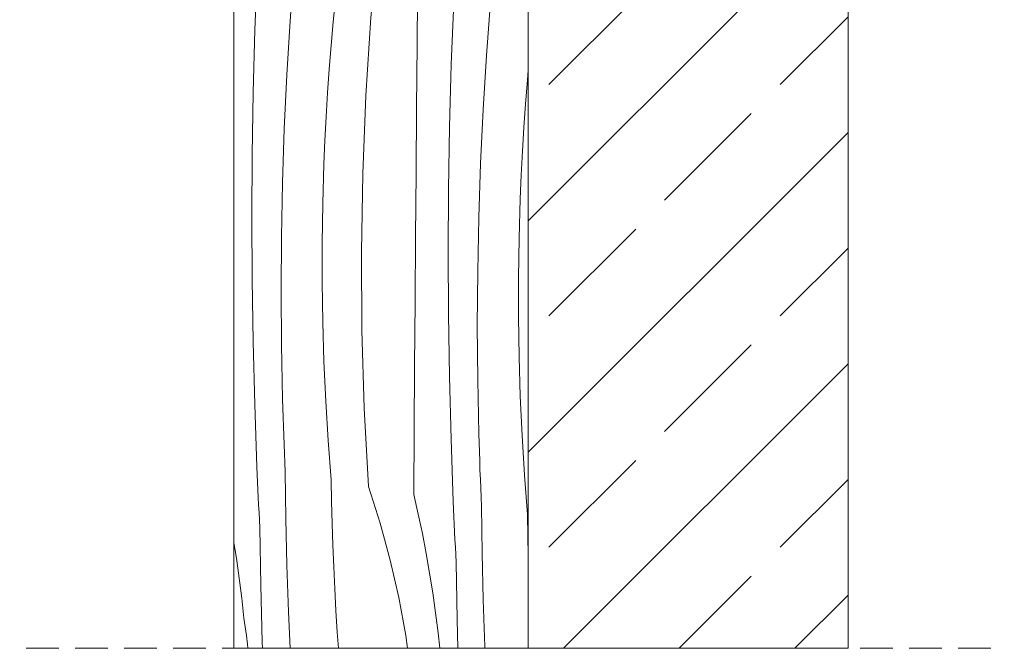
# Model space of a CAD drawing. Header units: millimetres. Extents: x -7814 to 55813, y 465 to 25965.
# Tile 89 of 112: x 49523 to 50125, y 14419 to 14803. Entities that reach past the tile are written whole.
import ezdxf

# ---------------------------------------------------------------- set-up
doc = ezdxf.new("R2010")
doc.units = ezdxf.units.MM
doc.linetypes.add('Hidden Line', pattern=[30.00000000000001, 20, -10.00000000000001])
doc.layers.add('2D Drafting - General2', color=251, linetype='Continuous', lineweight=15)
doc.layers.add('2D Drafting - General81', color=251, linetype='Continuous', lineweight=20)

# ---------------------------------------------------------------- blocks, each defined once
blk = doc.blocks.new('*X14')
at = {"layer": '2D Drafting - General81', "linetype": 'Continuous'}
for p, q in [((-48649.31821343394, 67559.83775277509), (-48649.11861789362, 67565.74805207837)), ((-48624.67264350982, 67547.22192395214), (-48624.113058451, 67565.74805207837)), ((-48601.05445500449, 67517.67497542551), (-48600.22222209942, 67565.48578505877)), ((-48600.22222209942, 67565.48578505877), (-48600.21146769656, 67565.74805207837)), ((-48567.87820302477, 67526.78567742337), (-48567.56977867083, 67565.74805207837)), ((-48547.71109634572, 67555.89320447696), (-48547.54686335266, 67565.74805207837)), ((-48529.25045218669, 67538.66656695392), (-48528.33588874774, 67565.74805207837)), ((-48503.87581146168, 67550.18801423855), (-48503.26329801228, 67564.68425982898)), ((-48503.26329801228, 67564.68425982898), (-48503.20872015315, 67565.74805207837)), ((-48649.98370490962, 67526.79826802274), (-48649.31821343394, 67559.83775277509)), ((-48547.94361791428, 67517.73692972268), (-48547.71109634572, 67555.89320447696)), ((-48625.03880606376, 67523.07641573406), (-48624.67264350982, 67547.22192395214)), ((-48504.60488226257, 67526.05073813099), (-48503.87581146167, 67550.18801423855)), ((-48529.91594366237, 67505.62708220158), (-48529.25045218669, 67538.66656695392)), ((-48650.19920409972, 67493.75278434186), (-48649.98370490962, 67526.79826802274)), ((-48625.04197763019, 67498.9281314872), (-48625.03880606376, 67523.07641573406)), ((-48568.17570225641, 67487.44149359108), (-48567.87820302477, 67526.78567742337)), ((-48504.97104481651, 67501.90522991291), (-48504.60488226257, 67526.05073813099)), ((-48600.7592991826, 67469.8578340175), (-48601.05445500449, 67517.67497542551)), ((-48547.77282965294, 67479.58032871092), (-48547.94361791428, 67517.73692972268)), ((-48530.13144285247, 67472.5815985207), (-48529.91594366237, 67505.62708220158)), ((-48624.68215749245, 67474.78252792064), (-48625.04197763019, 67498.9281314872)), ((-48504.97421638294, 67477.75694566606), (-48504.97104481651, 67501.90522991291)), ((-48649.96467103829, 67460.7074302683), (-48650.19920409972, 67493.75278434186)), ((-48568.459254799, 67448.09720677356), (-48568.17570225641, 67487.44149359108)), ((-48623.95942695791, 67450.64506113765), (-48624.68215749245, 67474.78252792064)), ((-48547.1987506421, 67441.42766428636), (-48547.77282965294, 67479.58032871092)), ((-48504.6143962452, 67453.6113420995), (-48504.97421638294, 67477.75694566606)), ((-48599.33691870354, 67422.06094119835), (-48600.7592991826, 67469.8578340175)), ((-48529.89690979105, 67439.53624444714), (-48530.13144285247, 67472.5815985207)), ((-48649.28014922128, 67427.66833431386), (-48649.96467103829, 67460.7074302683)), ((-48622.87394933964, 67426.5211854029), (-48623.95942695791, 67450.64506113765)), ((-48503.89166571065, 67429.4738753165), (-48504.6143962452, 67453.6113420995)), ((-48568.72886061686, 67408.75282191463), (-48568.459254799, 67448.09720677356)), ((-48546.2214450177, 67403.283198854), (-48547.1987506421, 67441.42766428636)), ((-48529.21238797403, 67406.49714849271), (-48529.89690979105, 67439.53624444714)), ((-48649.12098946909, 67422.11819227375), (-48649.28014922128, 67427.66833431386)), ((-48621.42596991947, 67402.41635190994), (-48622.87394933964, 67426.5211854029)), ((-48502.80618809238, 67405.34999958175), (-48503.89166571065, 67429.4738753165)), ((-48648.94913061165, 67416.5684289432), (-48649.12098946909, 67422.11819227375)), ((-48596.78810423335, 67374.31086607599), (-48599.33691870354, 67422.06094119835)), ((-48648.76457354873, 67411.01907337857), (-48648.94913061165, 67416.5684289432)), ((-48648.56731924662, 67405.47015463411), (-48648.76457354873, 67411.01907337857)), ((-48568.98451967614, 67369.40834395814), (-48568.72886061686, 67408.75282191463)), ((-48648.35736873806, 67399.92170176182), (-48648.56731924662, 67405.47015463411)), ((-48619.6158158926, 67378.33600754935), (-48621.42596991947, 67402.41635190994)), ((-48544.84102196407, 67365.15119390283), (-48546.2214450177, 67403.283198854)), ((-48529.05322822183, 67400.9470064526), (-48529.21238797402, 67406.49714849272)), ((-48501.35820867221, 67381.24516608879), (-48502.80618809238, 67405.34999958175)), ((-48648.13472312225, 67394.3737438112), (-48648.35736873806, 67399.92170176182)), ((-48528.88136936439, 67395.39724312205), (-48529.05322822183, 67400.9470064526)), ((-48528.69681230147, 67389.84788755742), (-48528.88136936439, 67395.39724312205)), ((-48647.8993835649, 67388.82630982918), (-48648.13472312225, 67394.3737438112)), ((-48528.49955799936, 67384.29896881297), (-48528.69681230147, 67389.84788755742)), ((-48647.65135129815, 67383.27942885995), (-48647.8993835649, 67388.82630982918)), ((-48528.2896074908, 67378.75051594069), (-48528.49955799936, 67384.29896881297)), ((-48664.71178325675, 67381.64784302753), (-48664.74784675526, 67382.50358001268)), ((-48664.50872513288, 67376.97356557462), (-48664.71178325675, 67381.64784302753)), ((-48647.30948627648, 67354.70148377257), (-48647.65135129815, 67383.27942885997)), ((-48619.34911322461, 67365.01879450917), (-48619.6158158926, 67378.33600754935)), ((-48528.066961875, 67373.20255799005), (-48528.2896074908, 67378.75051594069)), ((-48499.54805464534, 67357.1648217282), (-48501.35820867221, 67381.24516608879)), ((-48664.29960918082, 67372.29955521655), (-48664.50872513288, 67376.97356557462)), ((-48664.08443575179, 67367.62581980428), (-48664.29960918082, 67372.29955521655)), ((-48596.78810423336, 67374.310866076), (-48589.56401359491, 67351.92820856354)), ((-48527.83162231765, 67367.65512400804), (-48528.066961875, 67373.20255799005)), ((-48663.86320520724, 67362.95236718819), (-48664.08443575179, 67367.62581980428)), ((-48568.98451967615, 67369.40834395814), (-48566.27370605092, 67357.44140052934)), ((-48527.58359005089, 67362.1082430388), (-48527.83162231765, 67367.65512400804)), ((-48663.63591791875, 67358.27920521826), (-48663.86320520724, 67362.95236718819)), ((-48618.98822362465, 67351.7038009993), (-48619.34911322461, 67365.01879450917)), ((-48544.6440220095, 67360.47665720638), (-48544.84102196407, 67365.15119390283)), ((-48544.44096388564, 67355.80237975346), (-48544.6440220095, 67360.47665720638)), ((-48527.24172502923, 67333.53029795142), (-48527.5835900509, 67362.10824303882)), ((-48663.4025742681, 67353.60634174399), (-48663.63591791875, 67358.27920521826)), ((-48663.16317464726, 67348.93378461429), (-48663.4025742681, 67353.60634174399)), ((-48646.62921723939, 67326.12959109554), (-48647.30948627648, 67354.70148377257)), ((-48566.27370605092, 67357.44140052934), (-48563.75860358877, 67345.43179998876)), ((-48544.23184793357, 67351.1283693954), (-48544.44096388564, 67355.80237975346)), ((-48499.28135197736, 67343.84760868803), (-48499.54805464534, 67357.1648217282)), ((-48662.57930823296, 67314.02686896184), (-48663.16317464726, 67348.93378461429)), ((-48618.53316514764, 67338.3916931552), (-48618.98822362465, 67351.7038009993)), ((-48589.56401359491, 67351.92820856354), (-48583.33805940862, 67329.24763675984)), ((-48544.01667450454, 67346.45463398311), (-48544.23184793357, 67351.1283693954)), ((-48563.75860358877, 67345.43179998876), (-48561.43988255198, 67333.38274283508)), ((-48543.79544395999, 67341.78118136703), (-48544.01667450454, 67346.45463398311)), ((-48543.5681566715, 67337.10801939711), (-48543.79544395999, 67341.78118136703)), ((-48498.92046237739, 67330.53261517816), (-48499.28135197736, 67343.84760868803)), ((-48617.98396055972, 67325.08313696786), (-48618.53316514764, 67338.3916931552)), ((-48543.33481302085, 67332.43515592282), (-48543.5681566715, 67337.10801939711)), ((-48583.33805940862, 67329.24763675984), (-48578.12245371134, 67306.31363797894)), ((-48561.43988255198, 67333.38274283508), (-48559.31816086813, 67321.29744008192)), ((-48543.09541340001, 67327.76259879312), (-48543.33481302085, 67332.43515592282)), ((-48526.56145599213, 67304.95840527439), (-48527.24172502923, 67333.53029795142)), ((-48498.46540390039, 67317.22050733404), (-48498.92046237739, 67330.53261517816)), ((-48645.61063959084, 67297.56775787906), (-48646.62921723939, 67326.12959109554)), ((-48617.340637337, 67311.77879825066), (-48617.98396055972, 67325.08313696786)), ((-48542.5115469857, 67292.85568314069), (-48543.0954134, 67327.76259879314)), ((-48559.31816086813, 67321.29744008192), (-48557.39400396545, 67309.1791124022)), ((-48497.91619931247, 67303.91195114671), (-48498.46540390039, 67317.22050733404)), ((-48661.70805513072, 67279.12594378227), (-48662.57930823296, 67314.02686896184)), ((-48616.60322766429, 67298.47934260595), (-48617.340637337, 67311.77879825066)), ((-48578.12245371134, 67306.31363797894), (-48573.92742676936, 67283.17119662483)), ((-48557.39400396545, 67309.1791124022), (-48555.66792462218, 67297.03098926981)), ((-48525.54287834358, 67276.39657205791), (-48526.56145599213, 67304.95840527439)), ((-48497.27287608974, 67290.6076124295), (-48497.91619931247, 67303.91195114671)), ((-48644.25389618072, 67269.01998976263), (-48645.61063959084, 67297.56775787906)), ((-48615.77176843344, 67285.18543539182), (-48616.60322766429, 67298.47934260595)), ((-48555.66792462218, 67297.03098926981), (-48554.14038282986, 67284.85630809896)), ((-48541.64029388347, 67257.95475796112), (-48542.5115469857, 67292.85568314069)), ((-48496.53546641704, 67277.3081567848), (-48497.27287608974, 67290.6076124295)), ((-48614.84630124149, 67271.8977416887), (-48615.77176843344, 67285.18543539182)), ((-48573.92742676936, 67283.17119662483), (-48570.76120701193, 67259.86570595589)), ((-48554.14038282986, 67284.85630809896), (-48552.81178567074, 67272.65831338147)), ((-48660.5494744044, 67244.23337507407), (-48661.70805513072, 67279.12594378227)), ((-48524.18613493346, 67247.84880394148), (-48525.54287834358, 67276.39657205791)), ((-48495.70400718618, 67264.01424957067), (-48496.53546641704, 67277.3081567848)), ((-48642.55917728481, 67240.49029041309), (-48644.25389618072, 67269.01998976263)), ((-48614.66924023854, 67267.95281785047), (-48614.84630124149, 67271.8977416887)), ((-48551.98771033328, 67267.3414326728), (-48552.81178567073, 67272.65831338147)), ((-48614.35382617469, 67264.01653932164), (-48614.66924023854, 67267.95281785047)), ((-48613.90044773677, 67260.09375680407), (-48614.35382617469, 67264.01653932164)), ((-48551.28847026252, 67262.00669894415), (-48551.98771033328, 67267.3414326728)), ((-48494.77853999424, 67250.72655586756), (-48495.70400718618, 67264.01424957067)), ((-48613.30966362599, 67256.18930436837), (-48613.90044773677, 67260.09375680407)), ((-48570.76120701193, 67259.86570595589), (-48568.63000489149, 67236.4428790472)), ((-48550.71444958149, 67256.65704279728), (-48551.28847026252, 67262.00669894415)), ((-48540.48171315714, 67223.06218925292), (-48541.64029388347, 67257.95475796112)), ((-48612.58220186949, 67252.3079934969), (-48613.30966362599, 67256.18930436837)), ((-48611.71895892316, 67248.45460715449), (-48612.58220186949, 67252.3079934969)), ((-48550.26596362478, 67251.29540303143), (-48550.71444958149, 67256.65704279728)), ((-48549.94325876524, 67245.924725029), (-48550.26596362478, 67251.29540303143)), ((-48610.72099856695, 67244.63389389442), (-48611.71895892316, 67248.45460715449)), ((-48549.74651227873, 67240.5479591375), (-48549.94325876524, 67245.924725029)), ((-48522.49141603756, 67219.31910459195), (-48524.18613493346, 67247.84880394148)), ((-48494.60147899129, 67246.78163202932), (-48494.77853999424, 67250.72655586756)), ((-48494.28606492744, 67242.8453535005), (-48494.60147899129, 67246.78163202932)), ((-48659.10364459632, 67209.35152826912), (-48660.5494744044, 67244.23337507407)), ((-48640.52672057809, 67211.98266096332), (-48642.55917728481, 67240.49029041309)), ((-48609.58955059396, 67240.85056200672), (-48610.72099856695, 67244.63389389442)), ((-48603.55337852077, 67219.50839233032), (-48609.58955059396, 67240.85056200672)), ((-48549.67583224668, 67235.16805904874), (-48549.74651227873, 67240.5479591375)), ((-48493.83268648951, 67238.92257098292), (-48494.28606492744, 67242.8453535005)), ((-48493.24190237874, 67235.01811854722), (-48493.83268648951, 67238.92257098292)), ((-48568.63000489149, 67236.4428790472), (-48567.53800070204, 67212.94865912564)), ((-48549.73125749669, 67229.78798017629), (-48549.67583224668, 67235.16805904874)), ((-48492.51444062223, 67231.13680767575), (-48493.24190237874, 67235.01811854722)), ((-48550.17454552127, 67208.89791637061), (-48549.73125749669, 67229.78798017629)), ((-48491.65119767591, 67227.28342133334), (-48492.51444062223, 67231.13680767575)), ((-48490.6532373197, 67223.46270807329), (-48491.65119767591, 67227.28342133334)), ((-48539.03588334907, 67188.18034244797), (-48540.48171315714, 67223.06218925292)), ((-48489.52178934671, 67219.67937618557), (-48490.6532373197, 67223.46270807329)), ((-48598.91703268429, 67197.81904293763), (-48603.55337852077, 67219.50839233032)), ((-48520.45895933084, 67190.81147514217), (-48522.49141603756, 67219.31910459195)), ((-48484.74784675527, 67202.80008719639), (-48489.52178934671, 67219.67937618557)), ((-48657.37066372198, 67174.48276807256), (-48659.10364459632, 67209.35152826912)), ((-48638.15681110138, 67183.50109945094), (-48640.52672057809, 67211.98266096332)), ((-48567.53800070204, 67212.94865912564), (-48567.48733637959, 67189.4291294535)), ((-48550.584240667, 67188.0071667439), (-48550.17454552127, 67208.89791637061)), ((-48595.7001173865, 67175.87422496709), (-48598.91703268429, 67197.81904293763)), ((-48518.08904985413, 67162.32991362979), (-48520.45895933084, 67190.81147514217)), ((-48567.6691386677, 67182.56027143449), (-48567.48733637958, 67189.4291294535)), ((-48550.96034187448, 67167.11578531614), (-48550.584240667, 67188.0071667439)), ((-48537.30290247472, 67153.31158225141), (-48539.03588334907, 67188.18034244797)), ((-48635.44978122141, 67155.04960025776), (-48638.15681110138, 67183.50109945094)), ((-48567.93979948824, 67175.6943406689), (-48567.6691386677, 67182.56027143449)), ((-48655.35064926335, 67139.62945830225), (-48657.37066372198, 67174.48276807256)), ((-48593.91623501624, 67153.7667297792), (-48595.7001173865, 67175.87422496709)), ((-48568.29927352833, 67168.83248662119), (-48567.93979948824, 67175.6943406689)), ((-48568.74750060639, 67161.97585807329), (-48568.29927352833, 67168.83248662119)), ((-48551.30284817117, 67146.22382610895), (-48550.96034187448, 67167.11578531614)), ((-48569.28440568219, 67155.12560293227), (-48568.74750060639, 67161.97585807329)), ((-48515.38201997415, 67133.8784144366), (-48518.08904985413, 67162.32991362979)), ((-48632.4118410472, 67144.76342915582), (-48635.44978122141, 67155.04960025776)), ((-48569.90989886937, 67148.28286803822), (-48569.28440568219, 67155.12560293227)), ((-48593.57292853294, 67131.59003659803), (-48593.91623501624, 67153.7667297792)), ((-48535.2828880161, 67118.4582724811), (-48537.30290247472, 67153.31158225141)), ((-48629.96301012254, 67134.32132096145), (-48632.4118410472, 67144.76342915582)), ((-48570.6238754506, 67141.44879897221), (-48569.90989886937, 67148.28286803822)), ((-48551.6117586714, 67125.33134314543), (-48551.30284817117, 67146.22382610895)), ((-48653.04373816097, 67104.79396172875), (-48655.35064926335, 67139.62945830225)), ((-48571.42621589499, 67134.62453986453), (-48570.6238754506, 67141.44879897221)), ((-48628.11119401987, 67123.75698598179), (-48629.96301012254, 67134.32132096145)), ((-48594.67164957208, 67109.4379172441), (-48593.57292853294, 67131.59003659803)), ((-48576.75711660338, 67087.1045690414), (-48571.42621589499, 67134.62453986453)), ((-48512.34407979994, 67123.59224333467), (-48515.38201997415, 67133.8784144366)), ((-48551.88707257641, 67104.43839045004), (-48551.6117586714, 67125.33134314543)), ((-48626.86237096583, 67113.1045291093), (-48628.11119401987, 67123.75698598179)), ((-48532.97597691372, 67083.6227759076), (-48535.2828880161, 67118.4582724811)), ((-48509.89524887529, 67113.1501351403), (-48512.34407979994, 67123.59224333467)), ((-48626.22057254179, 67102.39833972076), (-48626.86237096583, 67113.1045291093)), ((-48508.04343277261, 67102.58580016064), (-48509.89524887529, 67113.1501351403)), ((-48597.207752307, 67087.40403963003), (-48594.67164957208, 67109.4379172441)), ((-48650.45008680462, 67069.97863991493), (-48653.04373816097, 67104.79396172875)), ((-48626.18787066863, 67091.67298065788), (-48626.22057254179, 67102.39833972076)), ((-48552.12878917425, 67083.54502204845), (-48551.88707257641, 67104.43839045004)), ((-48506.79460971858, 67091.93334328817), (-48508.04343277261, 67102.58580016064)), ((-48626.76437091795, 67080.9630766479), (-48626.18787066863, 67091.67298065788)), ((-48506.15281129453, 67081.22715389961), (-48506.79460971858, 67091.93334328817)), ((-48601.17051309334, 67065.58157169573), (-48597.207752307, 67087.40403963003)), ((-48580.96623486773, 67039.47212786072), (-48576.75711660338, 67087.1045690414)), ((-48552.3369078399, 67062.65129196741), (-48552.12878917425, 67083.54502204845)), ((-48530.38232555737, 67048.8074540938), (-48532.97597691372, 67083.6227759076)), ((-48627.94821217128, 67070.30320252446), (-48626.76437091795, 67080.9630766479)), ((-48506.12010942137, 67070.50179483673), (-48506.15281129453, 67081.22715389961)), ((-48630.41160447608, 67037.34895955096), (-48627.94821217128, 67070.30320252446)), ((-48506.69660967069, 67059.79189082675), (-48506.12010942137, 67070.50179483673)), ((-48651.89220178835, 67031.84891825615), (-48650.45008680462, 67069.97863991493)), ((-48602.69769535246, 67051.1529881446), (-48601.17051309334, 67065.58157169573)), ((-48552.69019343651, 67023.30756951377), (-48552.3369078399, 67062.65129196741)), ((-48507.88045092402, 67049.13201670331), (-48506.69660967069, 67059.79189082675)), ((-48604.09449920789, 67036.711199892), (-48602.69769535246, 67051.1529881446)), ((-48531.8244405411, 67010.677732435), (-48530.38232555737, 67048.8074540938)), ((-48510.34384322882, 67016.17777372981), (-48507.88045092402, 67049.13201670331)), ((-48632.42599859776, 67004.36422599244), (-48630.41160447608, 67037.34895955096)), ((-48605.36081071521, 67022.25738502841), (-48604.09449920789, 67036.711199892)), ((-48584.05123094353, 66991.75369401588), (-48580.96623486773, 67039.47212786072)), ((-48652.93122003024, 66993.70608392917), (-48651.89220178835, 67031.84891825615)), ((-48606.49652657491, 67007.79272262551), (-48605.36081071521, 67022.25738502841)), ((-48553.02953250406, 66983.96372429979), (-48552.69019343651, 67023.30756951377)), ((-48512.35823735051, 66983.19304017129), (-48510.34384322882, 67016.17777372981)), ((-48532.86345878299, 66972.53489810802), (-48531.8244405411, 67010.677732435)), ((-48633.99102095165, 66971.35511911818), (-48632.42599859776, 67004.36422599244)), ((-48607.50155414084, 66993.31839263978), (-48606.49652657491, 67007.79272262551)), ((-48485.29304946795, 67001.08619920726), (-48484.74784675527, 67007.30920123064)), ((-48486.42876532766, 66986.62153680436), (-48485.29304946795, 67001.08619920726)), ((-48653.56702545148, 66955.55439824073), (-48652.93122003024, 66993.70608392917)), ((-48608.37581142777, 66978.83557581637), (-48607.50155414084, 66993.31839263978)), ((-48586.01038995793, 66943.97579300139), (-48584.05123094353, 66991.75369401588)), ((-48487.43379289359, 66972.14720681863), (-48486.42876532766, 66986.62153680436)), ((-48553.35492499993, 66944.61976126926), (-48553.02953250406, 66983.96372429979)), ((-48513.92325970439, 66950.18393329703), (-48512.35823735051, 66983.19304017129)), ((-48609.11922711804, 66964.34545359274), (-48608.37581142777, 66978.83557581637)), ((-48635.10638129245, 66938.32776071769), (-48633.99102095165, 66971.35511911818)), ((-48533.49926420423, 66934.38321241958), (-48532.86345878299, 66972.53489810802)), ((-48488.30805018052, 66957.66438999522), (-48487.43379289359, 66972.14720681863)), ((-48609.73174056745, 66949.8492080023), (-48609.11922711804, 66964.34545359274)), ((-48489.05146587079, 66943.1742677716), (-48488.30805018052, 66957.66438999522)), ((-48653.79954702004, 66917.39812348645), (-48653.56702545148, 66955.55439824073)), ((-48610.46081136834, 66925.71193189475), (-48609.73174056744, 66949.8492080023)), ((-48515.0386200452, 66917.15657489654), (-48513.92325970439, 66950.18393329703)), ((-48586.84262286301, 66896.16498336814), (-48586.01038995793, 66943.97579300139)), ((-48553.66637088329, 66905.27568536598), (-48553.35492499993, 66944.61976126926)), ((-48635.77187276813, 66905.28827596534), (-48635.10638129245, 66938.32776071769)), ((-48489.66397932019, 66928.67802218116), (-48489.05146587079, 66943.1742677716)), ((-48533.73178577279, 66896.2269376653), (-48533.49926420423, 66934.38321241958)), ((-48610.82697392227, 66901.56642367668), (-48610.46081136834, 66925.71193189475)), ((-48490.39305012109, 66904.54074607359), (-48489.66397932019, 66928.67802218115)), ((-48653.6287587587, 66879.24152247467), (-48653.79954702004, 66917.39812348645)), ((-48515.70411152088, 66884.1170901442), (-48515.0386200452, 66917.15657489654)), ((-48635.98737195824, 66872.24279228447), (-48635.77187276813, 66905.28827596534)), ((-48610.8301454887, 66877.41813942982), (-48610.82697392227, 66901.56642367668)), ((-48553.96387011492, 66865.93150153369), (-48553.66637088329, 66905.27568536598)), ((-48490.75921267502, 66880.39523785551), (-48490.39305012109, 66904.54074607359)), ((-48586.54746704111, 66848.34784196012), (-48586.84262286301, 66896.16498336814)), ((-48533.56099751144, 66858.07033665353), (-48533.73178577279, 66896.2269376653)), ((-48515.91961071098, 66851.07160646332), (-48515.70411152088, 66884.1170901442)), ((-48653.05467974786, 66841.08885805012), (-48653.6287587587, 66879.24152247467)), ((-48490.76238424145, 66856.24695360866), (-48490.75921267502, 66880.39523785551)), ((-48635.75283889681, 66839.1974382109), (-48635.98737195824, 66872.24279228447)), ((-48610.47032535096, 66853.27253586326), (-48610.8301454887, 66877.41813942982)), ((-48554.24742265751, 66826.58721471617), (-48553.96387011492, 66865.93150153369)), ((-48532.9869185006, 66819.91767222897), (-48533.56099751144, 66858.07033665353)), ((-48490.40256410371, 66832.1013500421), (-48490.76238424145, 66856.24695360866)), ((-48609.74759481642, 66829.13506908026), (-48610.47032535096, 66853.27253586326)), ((-48585.12508656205, 66800.55094914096), (-48586.54746704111, 66848.34784196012)), ((-48515.68507764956, 66818.02625238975), (-48515.91961071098, 66851.07160646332)), ((-48652.07737412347, 66802.94439261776), (-48653.05467974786, 66841.08885805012)), ((-48635.0683170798, 66806.15834225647), (-48635.75283889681, 66839.1974382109)), ((-48489.67983356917, 66807.9638832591), (-48490.40256410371, 66832.1013500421)), ((-48608.66211719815, 66805.01119334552), (-48609.74759481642, 66829.13506908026)), ((-48554.51702847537, 66787.24282985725), (-48554.24742265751, 66826.58721471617)), ((-48532.00961287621, 66781.77320679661), (-48532.9869185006, 66819.91767222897)), ((-48515.00055583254, 66784.98715643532), (-48515.68507764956, 66818.02625238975)), ((-48634.9091573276, 66800.60820021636), (-48635.06831707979, 66806.15834225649)), ((-48488.5943559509, 66783.84000752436), (-48489.67983356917, 66807.9638832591)), ((-48650.69695106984, 66764.81238766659), (-48652.07737412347, 66802.94439261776)), ((-48634.73729847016, 66795.05843688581), (-48634.9091573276, 66800.60820021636)), ((-48607.21413777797, 66780.90635985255), (-48608.66211719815, 66805.01119334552)), ((-48582.57627209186, 66752.8008740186), (-48585.12508656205, 66800.55094914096)), ((-48634.55274140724, 66789.50908132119), (-48634.73729847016, 66795.05843688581)), ((-48634.35548710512, 66783.96016257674), (-48634.55274140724, 66789.50908132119)), ((-48554.77268753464, 66747.89835190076), (-48554.51702847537, 66787.24282985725)), ((-48634.14553659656, 66778.41170970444), (-48634.35548710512, 66783.96016257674)), ((-48530.62918982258, 66743.64120184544), (-48532.00961287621, 66781.77320679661)), ((-48514.84139608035, 66779.4370143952), (-48515.00055583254, 66784.98715643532)), ((-48487.14637653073, 66759.73517403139), (-48488.5943559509, 66783.84000752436)), ((-48633.92289098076, 66772.86375175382), (-48634.14553659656, 66778.41170970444)), ((-48605.4039837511, 66756.82601549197), (-48607.21413777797, 66780.90635985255)), ((-48514.66953722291, 66773.88725106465), (-48514.84139608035, 66779.4370143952)), ((-48633.68755142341, 66767.3163177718), (-48633.92289098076, 66772.86375175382)), ((-48514.48498015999, 66768.33789550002), (-48514.66953722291, 66773.88725106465)), ((-48650.49995111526, 66760.13785097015), (-48650.69695106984, 66764.81238766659)), ((-48633.43951915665, 66761.76943680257), (-48633.68755142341, 66767.3163177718)), ((-48514.28772585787, 66762.78897675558), (-48514.48498015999, 66768.33789550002)), ((-48650.2968929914, 66755.46357351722), (-48650.49995111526, 66760.13785097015)), ((-48633.097654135, 66733.19149171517), (-48633.43951915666, 66761.76943680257)), ((-48514.07777534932, 66757.24052388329), (-48514.28772585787, 66762.78897675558)), ((-48513.85512973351, 66751.69256593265), (-48514.07777534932, 66757.24052388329)), ((-48485.33622250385, 66735.6548296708), (-48487.14637653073, 66759.73517403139)), ((-48650.08777703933, 66750.78956315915), (-48650.2968929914, 66755.46357351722)), ((-48605.13728108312, 66743.50880245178), (-48605.4039837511, 66756.82601549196)), ((-48582.57627209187, 66752.8008740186), (-48575.35218145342, 66730.41821650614)), ((-48513.61979017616, 66746.14513195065), (-48513.85512973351, 66751.69256593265)), ((-48649.8726036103, 66746.11582774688), (-48650.08777703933, 66750.78956315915)), ((-48649.65137306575, 66741.44237513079), (-48649.8726036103, 66746.11582774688)), ((-48554.77268753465, 66747.89835190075), (-48552.06187390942, 66735.93140847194)), ((-48513.3717579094, 66740.5982509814), (-48513.61979017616, 66746.14513195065)), ((-48649.42408577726, 66736.76921316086), (-48649.65137306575, 66741.44237513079)), ((-48604.77639148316, 66730.1938089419), (-48605.13728108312, 66743.50880245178)), ((-48530.43218986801, 66738.96666514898), (-48530.62918982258, 66743.64120184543)), ((-48513.02989288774, 66712.02030589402), (-48513.3717579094, 66740.59825098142)), ((-48649.19074212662, 66732.09634968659), (-48649.42408577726, 66736.76921316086)), ((-48632.4173850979, 66704.61959903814), (-48633.097654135, 66733.19149171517)), ((-48552.06187390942, 66735.93140847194), (-48549.54677144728, 66723.92180793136)), ((-48530.22913174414, 66734.29238769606), (-48530.43218986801, 66738.96666514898)), ((-48530.02001579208, 66729.618377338), (-48530.22913174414, 66734.29238769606)), ((-48485.06951983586, 66722.33761663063), (-48485.33622250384, 66735.6548296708)), ((-48648.95134250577, 66727.42379255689), (-48649.19074212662, 66732.09634968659)), ((-48648.36747609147, 66692.51687690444), (-48648.95134250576, 66727.42379255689)), ((-48604.32133300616, 66716.8817010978), (-48604.77639148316, 66730.1938089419)), ((-48575.35218145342, 66730.41821650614), (-48569.12622726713, 66707.73764470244)), ((-48529.80484236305, 66724.94464192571), (-48530.02001579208, 66729.618377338)), ((-48549.54677144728, 66723.92180793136), (-48547.22805041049, 66711.8727507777)), ((-48529.5836118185, 66720.27118930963), (-48529.80484236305, 66724.94464192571)), ((-48484.74784675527, 66710.46951352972), (-48485.06951983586, 66722.33761663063)), ((-48664.74784675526, 66718.27415682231), (-48663.24993307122, 66708.84030616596)), ((-48603.77212841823, 66703.57314491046), (-48604.32133300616, 66716.8817010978)), ((-48529.35632453, 66715.59802733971), (-48529.5836118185, 66720.27118930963)), ((-48529.12298087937, 66710.92516386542), (-48529.35632453, 66715.59802733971)), ((-48547.22805041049, 66711.8727507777), (-48545.10632872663, 66699.78744802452)), ((-48528.88358125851, 66706.25260673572), (-48529.12298087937, 66710.92516386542)), ((-48512.34962385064, 66683.44841321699), (-48513.02989288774, 66712.02030589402)), ((-48663.24993307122, 66708.84030616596), (-48661.52385372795, 66696.69218303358)), ((-48631.39880744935, 66676.05776582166), (-48632.4173850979, 66704.61959903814)), ((-48603.12880519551, 66690.26880619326), (-48603.77212841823, 66703.57314491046)), ((-48569.12622726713, 66707.73764470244), (-48563.91062156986, 66684.80364592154)), ((-48528.29971484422, 66671.34569108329), (-48528.8835812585, 66706.25260673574)), ((-48545.10632872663, 66699.78744802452), (-48543.18217182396, 66687.66912034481)), ((-48661.52385372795, 66696.69218303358), (-48659.99631193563, 66684.51750186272)), ((-48647.49622298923, 66657.61595172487), (-48648.36747609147, 66692.51687690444)), ((-48602.3913955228, 66676.96935054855), (-48603.12880519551, 66690.26880619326)), ((-48563.91062156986, 66684.80364592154), (-48559.71559462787, 66661.66120456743)), ((-48543.18217182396, 66687.66912034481), (-48541.45609248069, 66675.52099721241)), ((-48659.99631193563, 66684.51750186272), (-48658.66771477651, 66672.31950714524)), ((-48511.33104620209, 66654.88658000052), (-48512.34962385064, 66683.44841321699)), ((-48630.34259880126, 66653.83366703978), (-48631.39880744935, 66676.05776582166)), ((-48601.55993629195, 66663.67544333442), (-48602.3913955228, 66676.96935054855)), ((-48541.45609248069, 66675.52099721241), (-48539.92855068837, 66663.34631604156)), ((-48657.84363943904, 66667.00262643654), (-48658.6677147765, 66672.31950714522)), ((-48657.14439936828, 66661.66789270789), (-48657.84363943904, 66667.00262643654)), ((-48527.86255149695, 66653.83366703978), (-48528.29971484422, 66671.34569108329)), ((-48656.57037868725, 66656.31823656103), (-48657.14439936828, 66661.66789270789)), ((-48600.87447188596, 66653.83366703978), (-48601.55993629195, 66663.67544333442)), ((-48559.71559462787, 66661.66120456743), (-48558.65216694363, 66653.83366703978)), ((-48539.92855068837, 66663.34631604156), (-48538.89243952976, 66653.83366703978)), ((-48656.36255149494, 66653.83366703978), (-48656.57037868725, 66656.31823656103)), ((-48647.37063515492, 66653.83366703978), (-48647.49622298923, 66657.61595172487)), ((-48511.28100611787, 66653.83366703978), (-48511.33104620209, 66654.88658000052))]:
    blk.add_line(p, q, dxfattribs=at)
blk = doc.blocks.new('Wype_nienie_21')
at = {"layer": '2D Drafting - General2', "linetype": 'Continuous'}
for p, q in [((-48484.74784675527, 67565.74805207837), (-48664.74784675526, 67565.74805207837)), ((-48664.74784675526, 67565.74805207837), (-48664.74784675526, 66653.83366703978)), ((-48484.74784675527, 66653.83366703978), (-48484.74784675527, 67565.74805207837)), ((-48664.74784675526, 66653.83366703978), (-48484.74784675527, 66653.83366703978))]:
    blk.add_line(p, q, dxfattribs=at)
at = {"layer": '2D Drafting - General81', "linetype": 'Continuous'}
blk.add_blockref('*X14', (0, 0), dxfattribs=at)

msp = doc.modelspace()

# ---------------------------------------------------------------- hatches: boundary and pattern name
at = {"layer": '2D Drafting - General81', "linetype": 'Continuous'}
h = msp.add_hatch(dxfattribs=at)
h.set_pattern_fill('SOLID___DASHED', color=256, style=0, pattern_type=2)
h.set_pattern_definition([(44.99999999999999, (98318.55812516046, -52234.74375773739), (-70.71067811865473, 70.71067811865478), []), (44.99999999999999, (98283.20278610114, -52199.38841867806), (-70.71067811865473, 70.71067811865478), [75, -25])])
h.paths.add_polyline_path([(49833.8102784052, 14419.0899093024), (50029.35599936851, 14419.0899093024), (50029.35599936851, 15331.00431059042), (49833.8102784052, 15331.00431059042)])

# ---------------------------------------------------------------- linework, layer by layer
at = {"layer": '2D Drafting - General2', "linetype": 'Continuous'}
msp.add_line((50029.35600631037, 14419.08991253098), (50029.35600631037, 15331.00431059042), dxfattribs=at)
at = {"layer": '2D Drafting - General2', "linetype": 'Hidden Line'}
msp.add_line((49106.68534430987, 14419.08991253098), (50124.93095947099, 14419.08991253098), dxfattribs=at)
at = {"layer": '2D Drafting - General2', "linetype": 'Continuous', "flags": 128}
msp.add_lwpolyline([(49833.8102784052, 14419.0899093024), (50029.35599936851, 14419.0899093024), (50029.35599936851, 15331.00431059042), (49833.8102784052, 15331.00431059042)], close=True, dxfattribs=at)

# ---------------------------------------------------------------- block references
at = {"layer": '2D Drafting - General81', "linetype": 'Continuous'}
msp.add_blockref('Wype_nienie_21', (98318.55812516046, -52234.74375773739), dxfattribs=at)

doc.saveas('drawing.dxf')
